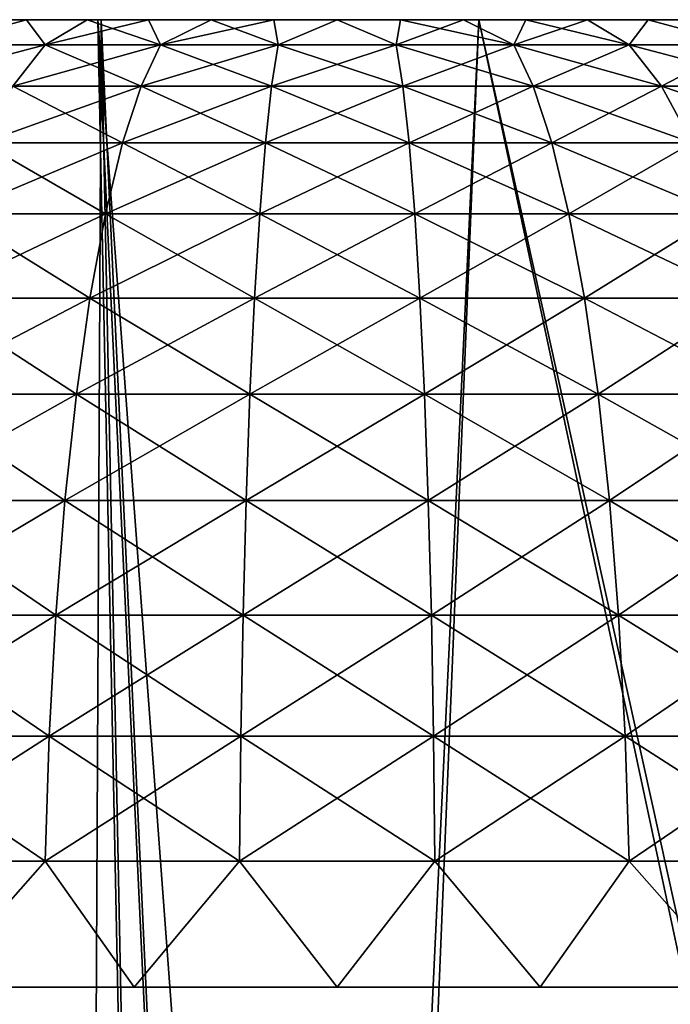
# Model space of a CAD drawing. Header units: millimetres. Extents: x -68 to 68, y 0 to 255.
# Tile 15 of 217: x -59.16 to -57.81, y 27.96 to 30. Entities that reach past the tile are written whole.
import ezdxf

# ---------------------------------------------------------------- set-up
doc = ezdxf.new("R2010")
doc.units = ezdxf.units.MM
doc.header["$LTSCALE"] = 41.718519
for name, color, linetype in [('15', 7, 'CONTINUOUS'), ('2', 7, 'CONTINUOUS'), ('5', 7, 'CONTINUOUS'), ('86', 7, 'CONTINUOUS'), ('87', 7, 'CONTINUOUS'), ('88', 7, 'CONTINUOUS'), ('9', 7, 'CONTINUOUS')]:
    doc.layers.add(name, color=color, linetype=linetype)

msp = doc.modelspace()

# ---------------------------------------------------------------- linework, layer by layer
at = {"layer": '15', "color": 252, "linetype": 'Continuous', "true_color": 0x96918c}
for points in [[(-64.5438, 30, -9.5742), (-64.9358, 30, -6.3956), (-42.8, 30, -7.8433), (-64.5438, 30, -9.5742)], [(-42.8, 30, -7.8433), (-64.9358, 30, -6.3956), (-43.1954, 30, -5.2449), (-42.8, 30, -7.8433)], [(-43.1954, 30, -5.2449), (-64.9358, 30, -6.3956), (-58.7367, 30, -4.3658), (-43.1954, 30, -5.2449)], [(-58.7367, 30, -4.3658), (-64.9358, 30, -6.3956), (-59.2074, 30, -4.3146), (-58.7367, 30, -4.3658)], [(-64.9358, 30, 6.3956), (-64.5438, 30, 9.5742), (-42.8, 30, 7.8433), (-64.9358, 30, 6.3956)], [(-43.1954, 30, 5.2449), (-64.9358, 30, 6.3956), (-42.8, 30, 7.8433), (-43.1954, 30, 5.2449)], [(-64.9358, 30, 6.3956), (-43.1954, 30, 5.2449), (-58.2633, 30, 4.3658), (-64.9358, 30, 6.3956)], [(-59.2074, 30, 4.3146), (-64.9358, 30, 6.3956), (-58.7367, 30, 4.3658), (-59.2074, 30, 4.3146)], [(-58.7367, 30, 4.3658), (-64.9358, 30, 6.3956), (-58.2633, 30, 4.3658), (-58.7367, 30, 4.3658)], [(-63.9962, 30, -12.7296), (-64.5438, 30, -9.5742), (-42.2483, 30, -10.4133), (-63.9962, 30, -12.7296)], [(-42.2483, 30, -10.4133), (-64.5438, 30, -9.5742), (-42.8, 30, -7.8433), (-42.2483, 30, -10.4133)], [(-64.5438, 30, 9.5742), (-63.9962, 30, 12.7296), (-42.2483, 30, 10.4133), (-64.5438, 30, 9.5742)], [(-42.8, 30, 7.8433), (-64.5438, 30, 9.5742), (-42.2483, 30, 10.4133), (-42.8, 30, 7.8433)], [(-63.2945, 30, -15.8545), (-63.9962, 30, -12.7296), (-40.6851, 30, -15.4298), (-63.2945, 30, -15.8545)], [(-40.6851, 30, -15.4298), (-63.9962, 30, -12.7296), (-41.5425, 30, -12.9452), (-40.6851, 30, -15.4298)], [(-41.5425, 30, -12.9452), (-63.9962, 30, -12.7296), (-42.2483, 30, -10.4133), (-41.5425, 30, -12.9452)], [(-63.9962, 30, 12.7296), (-63.2945, 30, 15.8545), (-41.5425, 30, 12.9452), (-63.9962, 30, 12.7296)], [(-42.2483, 30, 10.4133), (-63.9962, 30, 12.7296), (-41.5425, 30, 12.9452), (-42.2483, 30, 10.4133)], [(-62.4404, 30, -18.941), (-63.2945, 30, -15.8545), (-39.6792, 30, -17.8582), (-62.4404, 30, -18.941)], [(-39.6792, 30, -17.8582), (-63.2945, 30, -15.8545), (-40.6851, 30, -15.4298), (-39.6792, 30, -17.8582)], [(-63.2945, 30, 15.8545), (-62.4404, 30, 18.941), (-39.6792, 30, 17.8582), (-63.2945, 30, 15.8545)], [(-41.5425, 30, 12.9452), (-63.2945, 30, 15.8545), (-40.6851, 30, 15.4298), (-41.5425, 30, 12.9452)], [(-40.6851, 30, 15.4298), (-63.2945, 30, 15.8545), (-39.6792, 30, 17.8582), (-40.6851, 30, 15.4298)], [(-61.4357, 30, -21.9821), (-62.4404, 30, -18.941), (-38.5286, 30, -20.2214), (-61.4357, 30, -21.9821)], [(-38.5286, 30, -20.2214), (-62.4404, 30, -18.941), (-39.6792, 30, -17.8582), (-38.5286, 30, -20.2214)], [(-62.4404, 30, 18.941), (-61.4357, 30, 21.9821), (-38.5286, 30, 20.2214), (-62.4404, 30, 18.941)], [(-39.6792, 30, 17.8582), (-62.4404, 30, 18.941), (-38.5286, 30, 20.2214), (-39.6792, 30, 17.8582)], [(-60.2832, 30, -24.9701), (-61.4357, 30, -21.9821), (-35.8103, 30, -24.718), (-60.2832, 30, -24.9701)], [(-35.8103, 30, -24.718), (-61.4357, 30, -21.9821), (-37.2374, 30, -22.5107), (-35.8103, 30, -24.718)], [(-37.2374, 30, -22.5107), (-61.4357, 30, -21.9821), (-38.5286, 30, -20.2214), (-37.2374, 30, -22.5107)], [(-61.4357, 30, 21.9821), (-60.2832, 30, 24.9701), (-37.2374, 30, 22.5107), (-61.4357, 30, 21.9821)], [(-38.5286, 30, 20.2214), (-61.4357, 30, 21.9821), (-37.2374, 30, 22.5107), (-38.5286, 30, 20.2214)], [(-58.9853, 30, -27.898), (-60.2832, 30, -24.9701), (-34.2525, 30, -26.8351), (-58.9853, 30, -27.898)], [(-34.2525, 30, -26.8351), (-60.2832, 30, -24.9701), (-35.8103, 30, -24.718), (-34.2525, 30, -26.8351)], [(-60.2832, 30, 24.9701), (-58.9853, 30, 27.898), (-34.2525, 30, 26.8351), (-60.2832, 30, 24.9701)], [(-37.2374, 30, 22.5107), (-60.2832, 30, 24.9701), (-35.8103, 30, 24.718), (-37.2374, 30, 22.5107)], [(-35.8103, 30, 24.718), (-60.2832, 30, 24.9701), (-34.2525, 30, 26.8351), (-35.8103, 30, 24.718)], [(-57.5454, 30, -30.7586), (-58.9853, 30, -27.898), (-32.5697, 30, -28.8543), (-57.5454, 30, -30.7586)], [(-32.5697, 30, -28.8543), (-58.9853, 30, -27.898), (-34.2525, 30, -26.8351), (-32.5697, 30, -28.8543)], [(-58.9853, 30, 27.898), (-57.5454, 30, 30.7586), (-32.5697, 30, 28.8543), (-58.9853, 30, 27.898)], [(-34.2525, 30, 26.8351), (-58.9853, 30, 27.898), (-32.5697, 30, 28.8543), (-34.2525, 30, 26.8351)], [(-58.2633, 30, -4.3658), (-43.1954, 30, -5.2449), (-58.7367, 30, -4.3658), (-58.2633, 30, -4.3658)], [(-58.2633, 30, 4.3658), (-43.1954, 30, 5.2449), (-57.7926, 30, 4.3146), (-58.2633, 30, 4.3658)], [(-57.7926, 30, -4.3146), (-43.1954, 30, -5.2449), (-58.2633, 30, -4.3658), (-57.7926, 30, -4.3146)]]:
    msp.add_3dface(points, dxfattribs=at)
at = {"layer": '2', "color": 7, "linetype": 'Continuous', "true_color": 0xf5f5f5}
for points in [[(-58.2068, 30, 31.1122), (-59.6633, 30, 28.2186), (-60.5109, 30, 29.9111), (-58.2068, 30, 31.1122)], [(-58.9951, 30, 32.7998), (-58.2068, 30, 31.1122), (-60.5109, 30, 29.9111), (-58.9951, 30, 32.7998)], [(-59.6633, 30, -28.2186), (-58.2068, 30, -31.1122), (-60.505, 30, -29.9231), (-59.6633, 30, -28.2186)], [(-60.505, 30, -29.9231), (-58.2068, 30, -31.1122), (-58.9886, 30, -32.8116), (-60.505, 30, -29.9231)], [(-56.6101, 30, 33.9308), (-58.2068, 30, 31.1122), (-58.9951, 30, 32.7998), (-56.6101, 30, 33.9308)], [(-57.3414, 30, 35.612), (-56.6101, 30, 33.9308), (-58.9951, 30, 32.7998), (-57.3414, 30, 35.612)], [(-58.2068, 30, -31.1122), (-56.6101, 30, -33.9308), (-58.9886, 30, -32.8116), (-58.2068, 30, -31.1122)], [(-58.9886, 30, -32.8116), (-56.6101, 30, -33.9308), (-57.3343, 30, -35.6234), (-58.9886, 30, -32.8116)]]:
    msp.add_3dface(points, dxfattribs=at)
at = {"layer": '5', "color": 7, "linetype": 'Continuous', "true_color": 0xf5f5f5}
for points in [[(-58.9951, 30, 32.7998), (-60.5109, 30, 29.9111), (-58.3856, 0.2869, 31.2077), (-58.9951, 30, 32.7998)], [(-58.3856, 0.2869, 31.2077), (-60.5109, 30, 29.9111), (-59.1339, 0.2869, 29.7655), (-58.3856, 0.2869, 31.2077)], [(-59.1339, 0.2869, 29.7655), (-60.5109, 30, 29.9111), (-59.8465, 0.2869, 28.3053), (-59.1339, 0.2869, 29.7655)], [(-60.505, 30, -29.9231), (-58.9886, 30, -32.8116), (-59.1339, 0.2869, -29.7655), (-60.505, 30, -29.9231)], [(-59.8465, 0.2869, -28.3053), (-60.505, 30, -29.9231), (-59.1339, 0.2869, -29.7655), (-59.8465, 0.2869, -28.3053)], [(-59.1339, 0.2869, -29.7655), (-58.9886, 30, -32.8116), (-58.3856, 0.2869, -31.2077), (-59.1339, 0.2869, -29.7655)], [(-57.3414, 30, 35.612), (-58.9951, 30, 32.7998), (-56.7839, 0.2869, 34.035), (-57.3414, 30, 35.612)], [(-56.7839, 0.2869, 34.035), (-58.9951, 30, 32.7998), (-57.6021, 0.2869, 32.6312), (-56.7839, 0.2869, 34.035)], [(-57.6021, 0.2869, 32.6312), (-58.9951, 30, 32.7998), (-58.3856, 0.2869, 31.2077), (-57.6021, 0.2869, 32.6312)], [(-58.9886, 30, -32.8116), (-57.3343, 30, -35.6234), (-57.6021, 0.2869, -32.6312), (-58.9886, 30, -32.8116)], [(-58.3856, 0.2869, -31.2077), (-58.9886, 30, -32.8116), (-57.6021, 0.2869, -32.6312), (-58.3856, 0.2869, -31.2077)]]:
    msp.add_3dface(points, dxfattribs=at)
at = {"layer": '86', "linetype": 'Continuous'}
for points in [[(-59.3359, 29.948, 2.098), (-59.1042, 29.948, 2.176), (-59.143, 30, 1.8938), (-59.3359, 29.948, 2.098)], [(-59.2653, 30, 1.8478), (-59.3359, 29.948, 2.098), (-59.143, 30, 1.8938), (-59.2653, 30, 1.8478)], [(-59.143, 30, 1.8938), (-59.1042, 29.948, 2.176), (-59.0175, 30, 1.9319), (-59.143, 30, 1.8938)], [(-59.1042, 29.948, 2.176), (-58.8654, 29.948, 2.2286), (-59.0175, 30, 1.9319), (-59.1042, 29.948, 2.176)], [(-59.0175, 30, 1.9319), (-58.8654, 29.948, 2.2286), (-58.8903, 30, 1.9615), (-59.0175, 30, 1.9319)], [(-58.8903, 30, 1.9615), (-58.8654, 29.948, 2.2286), (-58.761, 30, 1.9829), (-58.8903, 30, 1.9615)], [(-58.8654, 29.948, 2.2286), (-58.6223, 29.948, 2.2551), (-58.761, 30, 1.9829), (-58.8654, 29.948, 2.2286)], [(-58.761, 30, 1.9829), (-58.6223, 29.948, 2.2551), (-58.6309, 30, 1.9957), (-58.761, 30, 1.9829)], [(-58.6309, 30, 1.9957), (-58.6223, 29.948, 2.2551), (-58.5, 30, 2), (-58.6309, 30, 1.9957)], [(-58.6223, 29.948, 2.2551), (-58.3777, 29.948, 2.2551), (-58.5, 30, 2), (-58.6223, 29.948, 2.2551)], [(-58.5, 30, 2), (-58.3777, 29.948, 2.2551), (-58.3691, 30, 1.9957), (-58.5, 30, 2)], [(-58.3777, 29.948, 2.2551), (-58.1346, 29.948, 2.2286), (-58.3691, 30, 1.9957), (-58.3777, 29.948, 2.2551)], [(-58.3691, 30, 1.9957), (-58.1346, 29.948, 2.2286), (-58.239, 30, 1.9829), (-58.3691, 30, 1.9957)], [(-58.239, 30, 1.9829), (-58.1346, 29.948, 2.2286), (-58.1097, 30, 1.9615), (-58.239, 30, 1.9829)], [(-58.1346, 29.948, 2.2286), (-57.8958, 29.948, 2.176), (-58.1097, 30, 1.9615), (-58.1346, 29.948, 2.2286)], [(-58.1097, 30, 1.9615), (-57.8958, 29.948, 2.176), (-57.9825, 30, 1.9319), (-58.1097, 30, 1.9615)], [(-57.9825, 30, 1.9319), (-57.8958, 29.948, 2.176), (-57.857, 30, 1.8938), (-57.9825, 30, 1.9319)], [(-57.8958, 29.948, 2.176), (-57.6641, 29.948, 2.098), (-57.857, 30, 1.8938), (-57.8958, 29.948, 2.176)], [(-57.857, 30, 1.8938), (-57.6641, 29.948, 2.098), (-57.7347, 30, 1.8478), (-57.857, 30, 1.8938)], [(-59.3359, 29.948, 2.098), (-59.171, 29.8627, 2.4166), (-59.1042, 29.948, 2.176), (-59.3359, 29.948, 2.098)], [(-59.171, 29.8627, 2.4166), (-58.9057, 29.8627, 2.475), (-59.1042, 29.948, 2.176), (-59.171, 29.8627, 2.4166)], [(-59.1042, 29.948, 2.176), (-58.9057, 29.8627, 2.475), (-58.8654, 29.948, 2.2286), (-59.1042, 29.948, 2.176)], [(-58.9057, 29.8627, 2.475), (-58.6358, 29.8627, 2.5043), (-58.8654, 29.948, 2.2286), (-58.9057, 29.8627, 2.475)], [(-58.8654, 29.948, 2.2286), (-58.6358, 29.8627, 2.5043), (-58.6223, 29.948, 2.2551), (-58.8654, 29.948, 2.2286)], [(-58.6358, 29.8627, 2.5043), (-58.3642, 29.8627, 2.5043), (-58.6223, 29.948, 2.2551), (-58.6358, 29.8627, 2.5043)], [(-58.6223, 29.948, 2.2551), (-58.3642, 29.8627, 2.5043), (-58.3777, 29.948, 2.2551), (-58.6223, 29.948, 2.2551)], [(-58.3642, 29.8627, 2.5043), (-58.0943, 29.8627, 2.475), (-58.3777, 29.948, 2.2551), (-58.3642, 29.8627, 2.5043)], [(-58.3777, 29.948, 2.2551), (-58.0943, 29.8627, 2.475), (-58.1346, 29.948, 2.2286), (-58.3777, 29.948, 2.2551)], [(-58.0943, 29.8627, 2.475), (-57.829, 29.8627, 2.4166), (-58.1346, 29.948, 2.2286), (-58.0943, 29.8627, 2.475)], [(-58.1346, 29.948, 2.2286), (-57.829, 29.8627, 2.4166), (-57.8958, 29.948, 2.176), (-58.1346, 29.948, 2.2286)], [(-57.829, 29.8627, 2.4166), (-57.5717, 29.8627, 2.3299), (-57.8958, 29.948, 2.176), (-57.829, 29.8627, 2.4166)], [(-57.8958, 29.948, 2.176), (-57.5717, 29.8627, 2.3299), (-57.6641, 29.948, 2.098), (-57.8958, 29.948, 2.176)], [(-59.2342, 29.7456, 2.6443), (-58.944, 29.7456, 2.7082), (-59.171, 29.8627, 2.4166), (-59.2342, 29.7456, 2.6443)], [(-59.171, 29.8627, 2.4166), (-58.944, 29.7456, 2.7082), (-58.9057, 29.8627, 2.475), (-59.171, 29.8627, 2.4166)], [(-58.944, 29.7456, 2.7082), (-58.6486, 29.7456, 2.7403), (-58.9057, 29.8627, 2.475), (-58.944, 29.7456, 2.7082)], [(-58.9057, 29.8627, 2.475), (-58.6486, 29.7456, 2.7403), (-58.6358, 29.8627, 2.5043), (-58.9057, 29.8627, 2.475)], [(-58.6486, 29.7456, 2.7403), (-58.3514, 29.7456, 2.7403), (-58.6358, 29.8627, 2.5043), (-58.6486, 29.7456, 2.7403)], [(-58.6358, 29.8627, 2.5043), (-58.3514, 29.7456, 2.7403), (-58.3642, 29.8627, 2.5043), (-58.6358, 29.8627, 2.5043)], [(-58.3514, 29.7456, 2.7403), (-58.056, 29.7456, 2.7082), (-58.3642, 29.8627, 2.5043), (-58.3514, 29.7456, 2.7403)], [(-58.3642, 29.8627, 2.5043), (-58.056, 29.7456, 2.7082), (-58.0943, 29.8627, 2.475), (-58.3642, 29.8627, 2.5043)], [(-58.056, 29.7456, 2.7082), (-57.7658, 29.7456, 2.6443), (-58.0943, 29.8627, 2.475), (-58.056, 29.7456, 2.7082)], [(-58.0943, 29.8627, 2.475), (-57.7658, 29.7456, 2.6443), (-57.829, 29.8627, 2.4166), (-58.0943, 29.8627, 2.475)], [(-57.7658, 29.7456, 2.6443), (-57.4842, 29.7456, 2.5495), (-57.829, 29.8627, 2.4166), (-57.7658, 29.7456, 2.6443)], [(-57.829, 29.8627, 2.4166), (-57.4842, 29.7456, 2.5495), (-57.5717, 29.8627, 2.3299), (-57.829, 29.8627, 2.4166)], [(-59.2928, 29.5986, 2.8554), (-58.9794, 29.5986, 2.9244), (-59.2342, 29.7456, 2.6443), (-59.2928, 29.5986, 2.8554)], [(-59.2342, 29.7456, 2.6443), (-58.9794, 29.5986, 2.9244), (-58.944, 29.7456, 2.7082), (-59.2342, 29.7456, 2.6443)], [(-58.9794, 29.5986, 2.9244), (-58.6604, 29.5986, 2.9591), (-58.944, 29.7456, 2.7082), (-58.9794, 29.5986, 2.9244)], [(-58.944, 29.7456, 2.7082), (-58.6604, 29.5986, 2.9591), (-58.6486, 29.7456, 2.7403), (-58.944, 29.7456, 2.7082)], [(-58.6604, 29.5986, 2.9591), (-58.3396, 29.5986, 2.9591), (-58.6486, 29.7456, 2.7403), (-58.6604, 29.5986, 2.9591)], [(-58.6486, 29.7456, 2.7403), (-58.3396, 29.5986, 2.9591), (-58.3514, 29.7456, 2.7403), (-58.6486, 29.7456, 2.7403)], [(-58.3396, 29.5986, 2.9591), (-58.0206, 29.5986, 2.9244), (-58.3514, 29.7456, 2.7403), (-58.3396, 29.5986, 2.9591)], [(-58.3514, 29.7456, 2.7403), (-58.0206, 29.5986, 2.9244), (-58.056, 29.7456, 2.7082), (-58.3514, 29.7456, 2.7403)], [(-58.0206, 29.5986, 2.9244), (-57.7072, 29.5986, 2.8554), (-58.056, 29.7456, 2.7082), (-58.0206, 29.5986, 2.9244)], [(-58.056, 29.7456, 2.7082), (-57.7072, 29.5986, 2.8554), (-57.7658, 29.7456, 2.6443), (-58.056, 29.7456, 2.7082)], [(-59.3458, 29.4244, 3.0462), (-59.0115, 29.4244, 3.1198), (-59.2928, 29.5986, 2.8554), (-59.3458, 29.4244, 3.0462)], [(-59.2928, 29.5986, 2.8554), (-59.0115, 29.4244, 3.1198), (-58.9794, 29.5986, 2.9244), (-59.2928, 29.5986, 2.8554)], [(-59.0115, 29.4244, 3.1198), (-58.6712, 29.4244, 3.1568), (-58.9794, 29.5986, 2.9244), (-59.0115, 29.4244, 3.1198)], [(-58.9794, 29.5986, 2.9244), (-58.6712, 29.4244, 3.1568), (-58.6604, 29.5986, 2.9591), (-58.9794, 29.5986, 2.9244)], [(-58.6712, 29.4244, 3.1568), (-58.3288, 29.4244, 3.1568), (-58.6604, 29.5986, 2.9591), (-58.6712, 29.4244, 3.1568)], [(-58.6604, 29.5986, 2.9591), (-58.3288, 29.4244, 3.1568), (-58.3396, 29.5986, 2.9591), (-58.6604, 29.5986, 2.9591)], [(-58.3288, 29.4244, 3.1568), (-57.9885, 29.4244, 3.1198), (-58.3396, 29.5986, 2.9591), (-58.3288, 29.4244, 3.1568)], [(-58.3396, 29.5986, 2.9591), (-57.9885, 29.4244, 3.1198), (-58.0206, 29.5986, 2.9244), (-58.3396, 29.5986, 2.9591)], [(-57.9885, 29.4244, 3.1198), (-57.6542, 29.4244, 3.0462), (-58.0206, 29.5986, 2.9244), (-57.9885, 29.4244, 3.1198)], [(-58.0206, 29.5986, 2.9244), (-57.6542, 29.4244, 3.0462), (-57.7072, 29.5986, 2.8554), (-58.0206, 29.5986, 2.9244)], [(-59.3922, 29.2257, 3.2135), (-59.0396, 29.2257, 3.2911), (-59.3458, 29.4244, 3.0462), (-59.3922, 29.2257, 3.2135)], [(-59.3458, 29.4244, 3.0462), (-59.0396, 29.2257, 3.2911), (-59.0115, 29.4244, 3.1198), (-59.3458, 29.4244, 3.0462)], [(-59.0396, 29.2257, 3.2911), (-58.6806, 29.2257, 3.3302), (-59.0115, 29.4244, 3.1198), (-59.0396, 29.2257, 3.2911)], [(-59.0115, 29.4244, 3.1198), (-58.6806, 29.2257, 3.3302), (-58.6712, 29.4244, 3.1568), (-59.0115, 29.4244, 3.1198)], [(-58.6806, 29.2257, 3.3302), (-58.3194, 29.2257, 3.3302), (-58.6712, 29.4244, 3.1568), (-58.6806, 29.2257, 3.3302)], [(-58.6712, 29.4244, 3.1568), (-58.3194, 29.2257, 3.3302), (-58.3288, 29.4244, 3.1568), (-58.6712, 29.4244, 3.1568)], [(-58.3194, 29.2257, 3.3302), (-57.9604, 29.2257, 3.2911), (-58.3288, 29.4244, 3.1568), (-58.3194, 29.2257, 3.3302)], [(-58.3288, 29.4244, 3.1568), (-57.9604, 29.2257, 3.2911), (-57.9885, 29.4244, 3.1198), (-58.3288, 29.4244, 3.1568)], [(-57.9604, 29.2257, 3.2911), (-57.6078, 29.2257, 3.2135), (-57.9885, 29.4244, 3.1198), (-57.9604, 29.2257, 3.2911)], [(-57.9885, 29.4244, 3.1198), (-57.6078, 29.2257, 3.2135), (-57.6542, 29.4244, 3.0462), (-57.9885, 29.4244, 3.1198)], [(-59.4313, 29.0061, 3.3544), (-59.0632, 29.0061, 3.4354), (-59.3922, 29.2257, 3.2135), (-59.4313, 29.0061, 3.3544)], [(-59.3922, 29.2257, 3.2135), (-59.0632, 29.0061, 3.4354), (-59.0396, 29.2257, 3.2911), (-59.3922, 29.2257, 3.2135)], [(-59.0632, 29.0061, 3.4354), (-58.6885, 29.0061, 3.4762), (-59.0396, 29.2257, 3.2911), (-59.0632, 29.0061, 3.4354)], [(-59.0396, 29.2257, 3.2911), (-58.6885, 29.0061, 3.4762), (-58.6806, 29.2257, 3.3302), (-59.0396, 29.2257, 3.2911)], [(-58.6885, 29.0061, 3.4762), (-58.3115, 29.0061, 3.4762), (-58.6806, 29.2257, 3.3302), (-58.6885, 29.0061, 3.4762)], [(-58.6806, 29.2257, 3.3302), (-58.3115, 29.0061, 3.4762), (-58.3194, 29.2257, 3.3302), (-58.6806, 29.2257, 3.3302)], [(-58.3115, 29.0061, 3.4762), (-57.9368, 29.0061, 3.4354), (-58.3194, 29.2257, 3.3302), (-58.3115, 29.0061, 3.4762)], [(-58.3194, 29.2257, 3.3302), (-57.9368, 29.0061, 3.4354), (-57.9604, 29.2257, 3.2911), (-58.3194, 29.2257, 3.3302)], [(-57.9368, 29.0061, 3.4354), (-57.5687, 29.0061, 3.3544), (-57.9604, 29.2257, 3.2911), (-57.9368, 29.0061, 3.4354)], [(-57.9604, 29.2257, 3.2911), (-57.5687, 29.0061, 3.3544), (-57.6078, 29.2257, 3.2135), (-57.9604, 29.2257, 3.2911)], [(-59.4625, 28.7694, 3.4664), (-59.082, 28.7694, 3.5502), (-59.4313, 29.0061, 3.3544), (-59.4625, 28.7694, 3.4664)], [(-59.4313, 29.0061, 3.3544), (-59.082, 28.7694, 3.5502), (-59.0632, 29.0061, 3.4354), (-59.4313, 29.0061, 3.3544)], [(-59.082, 28.7694, 3.5502), (-58.6948, 28.7694, 3.5923), (-59.0632, 29.0061, 3.4354), (-59.082, 28.7694, 3.5502)], [(-59.0632, 29.0061, 3.4354), (-58.6948, 28.7694, 3.5923), (-58.6885, 29.0061, 3.4762), (-59.0632, 29.0061, 3.4354)], [(-58.6948, 28.7694, 3.5923), (-58.3052, 28.7694, 3.5923), (-58.6885, 29.0061, 3.4762), (-58.6948, 28.7694, 3.5923)], [(-58.6885, 29.0061, 3.4762), (-58.3052, 28.7694, 3.5923), (-58.3115, 29.0061, 3.4762), (-58.6885, 29.0061, 3.4762)], [(-58.3052, 28.7694, 3.5923), (-57.918, 28.7694, 3.5502), (-58.3115, 29.0061, 3.4762), (-58.3052, 28.7694, 3.5923)], [(-58.3115, 29.0061, 3.4762), (-57.918, 28.7694, 3.5502), (-57.9368, 29.0061, 3.4354), (-58.3115, 29.0061, 3.4762)], [(-57.918, 28.7694, 3.5502), (-57.5375, 28.7694, 3.4664), (-57.9368, 29.0061, 3.4354), (-57.918, 28.7694, 3.5502)], [(-57.9368, 29.0061, 3.4354), (-57.5375, 28.7694, 3.4664), (-57.5687, 29.0061, 3.3544), (-57.9368, 29.0061, 3.4354)], [(-59.485, 28.5194, 3.5478), (-59.0957, 28.5194, 3.6335), (-59.4625, 28.7694, 3.4664), (-59.485, 28.5194, 3.5478)], [(-59.4625, 28.7694, 3.4664), (-59.0957, 28.5194, 3.6335), (-59.082, 28.7694, 3.5502), (-59.4625, 28.7694, 3.4664)], [(-59.0957, 28.5194, 3.6335), (-58.6993, 28.5194, 3.6766), (-59.082, 28.7694, 3.5502), (-59.0957, 28.5194, 3.6335)], [(-59.082, 28.7694, 3.5502), (-58.6993, 28.5194, 3.6766), (-58.6948, 28.7694, 3.5923), (-59.082, 28.7694, 3.5502)], [(-58.6993, 28.5194, 3.6766), (-58.3007, 28.5194, 3.6766), (-58.6948, 28.7694, 3.5923), (-58.6993, 28.5194, 3.6766)], [(-58.6948, 28.7694, 3.5923), (-58.3007, 28.5194, 3.6766), (-58.3052, 28.7694, 3.5923), (-58.6948, 28.7694, 3.5923)], [(-58.3007, 28.5194, 3.6766), (-57.9043, 28.5194, 3.6335), (-58.3052, 28.7694, 3.5923), (-58.3007, 28.5194, 3.6766)], [(-58.3052, 28.7694, 3.5923), (-57.9043, 28.5194, 3.6335), (-57.918, 28.7694, 3.5502), (-58.3052, 28.7694, 3.5923)], [(-57.9043, 28.5194, 3.6335), (-57.515, 28.5194, 3.5478), (-57.918, 28.7694, 3.5502), (-57.9043, 28.5194, 3.6335)], [(-57.918, 28.7694, 3.5502), (-57.515, 28.5194, 3.5478), (-57.5375, 28.7694, 3.4664), (-57.918, 28.7694, 3.5502)], [(-59.4987, 28.2606, 3.597), (-59.1039, 28.2606, 3.6839), (-59.485, 28.5194, 3.5478), (-59.4987, 28.2606, 3.597)], [(-59.485, 28.5194, 3.5478), (-59.1039, 28.2606, 3.6839), (-59.0957, 28.5194, 3.6335), (-59.485, 28.5194, 3.5478)], [(-59.1039, 28.2606, 3.6839), (-58.7021, 28.2606, 3.7276), (-59.0957, 28.5194, 3.6335), (-59.1039, 28.2606, 3.6839)], [(-59.0957, 28.5194, 3.6335), (-58.7021, 28.2606, 3.7276), (-58.6993, 28.5194, 3.6766), (-59.0957, 28.5194, 3.6335)], [(-58.7021, 28.2606, 3.7276), (-58.2979, 28.2606, 3.7276), (-58.6993, 28.5194, 3.6766), (-58.7021, 28.2606, 3.7276)], [(-58.6993, 28.5194, 3.6766), (-58.2979, 28.2606, 3.7276), (-58.3007, 28.5194, 3.6766), (-58.6993, 28.5194, 3.6766)], [(-58.2979, 28.2606, 3.7276), (-57.8961, 28.2606, 3.6839), (-58.3007, 28.5194, 3.6766), (-58.2979, 28.2606, 3.7276)], [(-58.3007, 28.5194, 3.6766), (-57.8961, 28.2606, 3.6839), (-57.9043, 28.5194, 3.6335), (-58.3007, 28.5194, 3.6766)], [(-57.8961, 28.2606, 3.6839), (-57.5013, 28.2606, 3.597), (-57.9043, 28.5194, 3.6335), (-57.8961, 28.2606, 3.6839)], [(-57.9043, 28.5194, 3.6335), (-57.5013, 28.2606, 3.597), (-57.515, 28.5194, 3.5478), (-57.9043, 28.5194, 3.6335)], [(-59.4987, 28.2606, 3.597), (-59.3345, 28, 3.656), (-59.1039, 28.2606, 3.6839), (-59.4987, 28.2606, 3.597)], [(-59.3345, 28, 3.656), (-58.9199, 28, 3.7264), (-59.1039, 28.2606, 3.6839), (-59.3345, 28, 3.656)], [(-59.1039, 28.2606, 3.6839), (-58.9199, 28, 3.7264), (-58.7021, 28.2606, 3.7276), (-59.1039, 28.2606, 3.6839)], [(-58.9199, 28, 3.7264), (-58.5, 28, 3.75), (-58.7021, 28.2606, 3.7276), (-58.9199, 28, 3.7264)], [(-58.7021, 28.2606, 3.7276), (-58.5, 28, 3.75), (-58.2979, 28.2606, 3.7276), (-58.7021, 28.2606, 3.7276)], [(-58.5, 28, 3.75), (-58.0801, 28, 3.7264), (-58.2979, 28.2606, 3.7276), (-58.5, 28, 3.75)], [(-58.2979, 28.2606, 3.7276), (-58.0801, 28, 3.7264), (-57.8961, 28.2606, 3.6839), (-58.2979, 28.2606, 3.7276)], [(-58.0801, 28, 3.7264), (-57.6655, 28, 3.656), (-57.8961, 28.2606, 3.6839), (-58.0801, 28, 3.7264)], [(-57.8961, 28.2606, 3.6839), (-57.6655, 28, 3.656), (-57.5013, 28.2606, 3.597), (-57.8961, 28.2606, 3.6839)]]:
    msp.add_3dface(points, dxfattribs=at)
at = {"layer": '87', "linetype": 'Continuous'}
for points in [[(-60.0036, 30, 1.3188), (-59.9143, 30, 1.4141), (-56.9964, 30, 1.3188), (-60.0036, 30, 1.3188)], [(-60.0036, 30, 1.3188), (-56.9964, 30, 1.3188), (-57.7783, 30, 1.25), (-60.0036, 30, 1.3188)], [(-59.2217, 30, 1.25), (-60.0036, 30, 1.3188), (-57.7783, 30, 1.25), (-59.2217, 30, 1.25)], [(-59.9143, 30, -1.4141), (-60.0036, 30, -1.3188), (-57.0857, 30, -1.4141), (-59.9143, 30, -1.4141)], [(-57.0857, 30, -1.4141), (-60.0036, 30, -1.3188), (-56.9964, 30, -1.3188), (-57.0857, 30, -1.4141)], [(-56.9964, 30, -1.3188), (-60.0036, 30, -1.3188), (-59.2217, 30, -1.25), (-56.9964, 30, -1.3188)], [(-59.9143, 30, 1.4141), (-59.8186, 30, 1.5037), (-57.0857, 30, 1.4141), (-59.9143, 30, 1.4141)], [(-59.9143, 30, 1.4141), (-57.0857, 30, 1.4141), (-56.9964, 30, 1.3188), (-59.9143, 30, 1.4141)], [(-59.8186, 30, -1.5037), (-59.9143, 30, -1.4141), (-57.1814, 30, -1.5037), (-59.8186, 30, -1.5037)], [(-57.1814, 30, -1.5037), (-59.9143, 30, -1.4141), (-57.0857, 30, -1.4141), (-57.1814, 30, -1.5037)], [(-59.8186, 30, 1.5037), (-59.7176, 30, 1.5866), (-57.1814, 30, 1.5037), (-59.8186, 30, 1.5037)], [(-59.8186, 30, 1.5037), (-57.1814, 30, 1.5037), (-57.0857, 30, 1.4141), (-59.8186, 30, 1.5037)], [(-59.7176, 30, -1.5866), (-59.8186, 30, -1.5037), (-57.2824, 30, -1.5866), (-59.7176, 30, -1.5866)], [(-57.2824, 30, -1.5866), (-59.8186, 30, -1.5037), (-57.1814, 30, -1.5037), (-57.2824, 30, -1.5866)], [(-59.7176, 30, 1.5866), (-59.6111, 30, 1.6629), (-57.2824, 30, 1.5866), (-59.7176, 30, 1.5866)], [(-59.7176, 30, 1.5866), (-57.2824, 30, 1.5866), (-57.1814, 30, 1.5037), (-59.7176, 30, 1.5866)], [(-59.6111, 30, -1.6629), (-59.7176, 30, -1.5866), (-57.3889, 30, -1.6629), (-59.6111, 30, -1.6629)], [(-57.3889, 30, -1.6629), (-59.7176, 30, -1.5866), (-57.2824, 30, -1.5866), (-57.3889, 30, -1.6629)], [(-59.6111, 30, 1.6629), (-59.5, 30, 1.7321), (-57.3889, 30, 1.6629), (-59.6111, 30, 1.6629)], [(-59.6111, 30, 1.6629), (-57.3889, 30, 1.6629), (-57.2824, 30, 1.5866), (-59.6111, 30, 1.6629)], [(-59.5, 30, -1.7321), (-59.6111, 30, -1.6629), (-57.5, 30, -1.7321), (-59.5, 30, -1.7321)], [(-57.5, 30, -1.7321), (-59.6111, 30, -1.6629), (-57.3889, 30, -1.6629), (-57.5, 30, -1.7321)], [(-59.5, 30, 1.7321), (-59.3846, 30, 1.7937), (-57.5, 30, 1.7321), (-59.5, 30, 1.7321)], [(-59.5, 30, 1.7321), (-57.5, 30, 1.7321), (-57.3889, 30, 1.6629), (-59.5, 30, 1.7321)], [(-59.3846, 30, -1.7937), (-59.5, 30, -1.7321), (-57.6154, 30, -1.7937), (-59.3846, 30, -1.7937)], [(-57.6154, 30, -1.7937), (-59.5, 30, -1.7321), (-57.5, 30, -1.7321), (-57.6154, 30, -1.7937)], [(-59.3846, 30, 1.7937), (-59.2653, 30, 1.8478), (-57.6154, 30, 1.7937), (-59.3846, 30, 1.7937)], [(-59.3846, 30, 1.7937), (-57.6154, 30, 1.7937), (-57.5, 30, 1.7321), (-59.3846, 30, 1.7937)], [(-59.2653, 30, -1.8478), (-59.3846, 30, -1.7937), (-57.7347, 30, -1.8478), (-59.2653, 30, -1.8478)], [(-57.7347, 30, -1.8478), (-59.3846, 30, -1.7937), (-57.6154, 30, -1.7937), (-57.7347, 30, -1.8478)], [(-59.2653, 30, 1.8478), (-59.143, 30, 1.8938), (-57.7347, 30, 1.8478), (-59.2653, 30, 1.8478)], [(-59.2653, 30, 1.8478), (-57.7347, 30, 1.8478), (-57.6154, 30, 1.7937), (-59.2653, 30, 1.8478)], [(-59.143, 30, -1.8938), (-59.2653, 30, -1.8478), (-57.857, 30, -1.8938), (-59.143, 30, -1.8938)], [(-57.857, 30, -1.8938), (-59.2653, 30, -1.8478), (-57.7347, 30, -1.8478), (-57.857, 30, -1.8938)], [(-57.7783, 30, -1.25), (-56.9964, 30, -1.3188), (-59.2217, 30, -1.25), (-57.7783, 30, -1.25)], [(-59.143, 30, 1.8938), (-59.0175, 30, 1.9319), (-57.857, 30, 1.8938), (-59.143, 30, 1.8938)], [(-59.143, 30, 1.8938), (-57.857, 30, 1.8938), (-57.7347, 30, 1.8478), (-59.143, 30, 1.8938)], [(-59.0175, 30, -1.9319), (-59.143, 30, -1.8938), (-57.9825, 30, -1.9319), (-59.0175, 30, -1.9319)], [(-57.9825, 30, -1.9319), (-59.143, 30, -1.8938), (-57.857, 30, -1.8938), (-57.9825, 30, -1.9319)], [(-59.0175, 30, 1.9319), (-58.8903, 30, 1.9615), (-57.9825, 30, 1.9319), (-59.0175, 30, 1.9319)], [(-59.0175, 30, 1.9319), (-57.9825, 30, 1.9319), (-57.857, 30, 1.8938), (-59.0175, 30, 1.9319)], [(-58.8903, 30, -1.9615), (-59.0175, 30, -1.9319), (-58.1097, 30, -1.9615), (-58.8903, 30, -1.9615)], [(-58.1097, 30, -1.9615), (-59.0175, 30, -1.9319), (-57.9825, 30, -1.9319), (-58.1097, 30, -1.9615)], [(-58.8903, 30, 1.9615), (-58.761, 30, 1.9829), (-58.1097, 30, 1.9615), (-58.8903, 30, 1.9615)], [(-58.8903, 30, 1.9615), (-58.1097, 30, 1.9615), (-57.9825, 30, 1.9319), (-58.8903, 30, 1.9615)], [(-58.761, 30, -1.9829), (-58.8903, 30, -1.9615), (-58.239, 30, -1.9829), (-58.761, 30, -1.9829)], [(-58.239, 30, -1.9829), (-58.8903, 30, -1.9615), (-58.1097, 30, -1.9615), (-58.239, 30, -1.9829)], [(-58.761, 30, 1.9829), (-58.6309, 30, 1.9957), (-58.239, 30, 1.9829), (-58.761, 30, 1.9829)], [(-58.761, 30, 1.9829), (-58.239, 30, 1.9829), (-58.1097, 30, 1.9615), (-58.761, 30, 1.9829)], [(-58.6309, 30, -1.9957), (-58.761, 30, -1.9829), (-58.3691, 30, -1.9957), (-58.6309, 30, -1.9957)], [(-58.3691, 30, -1.9957), (-58.761, 30, -1.9829), (-58.239, 30, -1.9829), (-58.3691, 30, -1.9957)], [(-58.6309, 30, 1.9957), (-58.5, 30, 2), (-58.3691, 30, 1.9957), (-58.6309, 30, 1.9957)], [(-58.6309, 30, 1.9957), (-58.3691, 30, 1.9957), (-58.239, 30, 1.9829), (-58.6309, 30, 1.9957)], [(-58.5, 30, -2), (-58.6309, 30, -1.9957), (-58.3691, 30, -1.9957), (-58.5, 30, -2)]]:
    msp.add_3dface(points, dxfattribs=at)
at = {"layer": '88', "linetype": 'Continuous'}
for points in [[(-59.2653, 30, -1.8478), (-59.143, 30, -1.8938), (-59.3359, 29.948, -2.098), (-59.2653, 30, -1.8478)], [(-59.143, 30, -1.8938), (-59.1042, 29.948, -2.176), (-59.3359, 29.948, -2.098), (-59.143, 30, -1.8938)], [(-59.143, 30, -1.8938), (-59.0175, 30, -1.9319), (-59.1042, 29.948, -2.176), (-59.143, 30, -1.8938)], [(-59.0175, 30, -1.9319), (-58.8903, 30, -1.9615), (-59.1042, 29.948, -2.176), (-59.0175, 30, -1.9319)], [(-58.8903, 30, -1.9615), (-58.8654, 29.948, -2.2286), (-59.1042, 29.948, -2.176), (-58.8903, 30, -1.9615)], [(-58.8903, 30, -1.9615), (-58.761, 30, -1.9829), (-58.8654, 29.948, -2.2286), (-58.8903, 30, -1.9615)], [(-58.761, 30, -1.9829), (-58.6309, 30, -1.9957), (-58.8654, 29.948, -2.2286), (-58.761, 30, -1.9829)], [(-58.6309, 30, -1.9957), (-58.6223, 29.948, -2.2551), (-58.8654, 29.948, -2.2286), (-58.6309, 30, -1.9957)], [(-58.6309, 30, -1.9957), (-58.5, 30, -2), (-58.6223, 29.948, -2.2551), (-58.6309, 30, -1.9957)], [(-58.5, 30, -2), (-58.3777, 29.948, -2.2551), (-58.6223, 29.948, -2.2551), (-58.5, 30, -2)], [(-58.5, 30, -2), (-58.3691, 30, -1.9957), (-58.3777, 29.948, -2.2551), (-58.5, 30, -2)], [(-58.3691, 30, -1.9957), (-58.239, 30, -1.9829), (-58.3777, 29.948, -2.2551), (-58.3691, 30, -1.9957)], [(-58.239, 30, -1.9829), (-58.1346, 29.948, -2.2286), (-58.3777, 29.948, -2.2551), (-58.239, 30, -1.9829)], [(-58.239, 30, -1.9829), (-58.1097, 30, -1.9615), (-58.1346, 29.948, -2.2286), (-58.239, 30, -1.9829)], [(-58.1097, 30, -1.9615), (-57.9825, 30, -1.9319), (-58.1346, 29.948, -2.2286), (-58.1097, 30, -1.9615)], [(-57.9825, 30, -1.9319), (-57.8958, 29.948, -2.176), (-58.1346, 29.948, -2.2286), (-57.9825, 30, -1.9319)], [(-57.9825, 30, -1.9319), (-57.857, 30, -1.8938), (-57.8958, 29.948, -2.176), (-57.9825, 30, -1.9319)], [(-57.857, 30, -1.8938), (-57.6641, 29.948, -2.098), (-57.8958, 29.948, -2.176), (-57.857, 30, -1.8938)], [(-57.857, 30, -1.8938), (-57.7347, 30, -1.8478), (-57.6641, 29.948, -2.098), (-57.857, 30, -1.8938)], [(-59.171, 29.8627, -2.4166), (-59.4283, 29.8627, -2.3299), (-59.1042, 29.948, -2.176), (-59.171, 29.8627, -2.4166)], [(-59.1042, 29.948, -2.176), (-59.4283, 29.8627, -2.3299), (-59.3359, 29.948, -2.098), (-59.1042, 29.948, -2.176)], [(-58.9057, 29.8627, -2.475), (-59.171, 29.8627, -2.4166), (-58.8654, 29.948, -2.2286), (-58.9057, 29.8627, -2.475)], [(-58.8654, 29.948, -2.2286), (-59.171, 29.8627, -2.4166), (-59.1042, 29.948, -2.176), (-58.8654, 29.948, -2.2286)], [(-58.6358, 29.8627, -2.5043), (-58.9057, 29.8627, -2.475), (-58.6223, 29.948, -2.2551), (-58.6358, 29.8627, -2.5043)], [(-58.6223, 29.948, -2.2551), (-58.9057, 29.8627, -2.475), (-58.8654, 29.948, -2.2286), (-58.6223, 29.948, -2.2551)], [(-58.3642, 29.8627, -2.5043), (-58.6358, 29.8627, -2.5043), (-58.3777, 29.948, -2.2551), (-58.3642, 29.8627, -2.5043)], [(-58.3777, 29.948, -2.2551), (-58.6358, 29.8627, -2.5043), (-58.6223, 29.948, -2.2551), (-58.3777, 29.948, -2.2551)], [(-58.1346, 29.948, -2.2286), (-58.3642, 29.8627, -2.5043), (-58.3777, 29.948, -2.2551), (-58.1346, 29.948, -2.2286)], [(-58.0943, 29.8627, -2.475), (-58.3642, 29.8627, -2.5043), (-58.1346, 29.948, -2.2286), (-58.0943, 29.8627, -2.475)], [(-57.8958, 29.948, -2.176), (-58.0943, 29.8627, -2.475), (-58.1346, 29.948, -2.2286), (-57.8958, 29.948, -2.176)], [(-57.829, 29.8627, -2.4166), (-58.0943, 29.8627, -2.475), (-57.8958, 29.948, -2.176), (-57.829, 29.8627, -2.4166)], [(-57.6641, 29.948, -2.098), (-57.829, 29.8627, -2.4166), (-57.8958, 29.948, -2.176), (-57.6641, 29.948, -2.098)], [(-57.5717, 29.8627, -2.3299), (-57.829, 29.8627, -2.4166), (-57.6641, 29.948, -2.098), (-57.5717, 29.8627, -2.3299)], [(-58.944, 29.7456, -2.7082), (-59.2342, 29.7456, -2.6443), (-58.9057, 29.8627, -2.475), (-58.944, 29.7456, -2.7082)], [(-58.9057, 29.8627, -2.475), (-59.2342, 29.7456, -2.6443), (-59.171, 29.8627, -2.4166), (-58.9057, 29.8627, -2.475)], [(-58.6486, 29.7456, -2.7403), (-58.944, 29.7456, -2.7082), (-58.6358, 29.8627, -2.5043), (-58.6486, 29.7456, -2.7403)], [(-58.6358, 29.8627, -2.5043), (-58.944, 29.7456, -2.7082), (-58.9057, 29.8627, -2.475), (-58.6358, 29.8627, -2.5043)], [(-58.3514, 29.7456, -2.7403), (-58.6486, 29.7456, -2.7403), (-58.3642, 29.8627, -2.5043), (-58.3514, 29.7456, -2.7403)], [(-58.3642, 29.8627, -2.5043), (-58.6486, 29.7456, -2.7403), (-58.6358, 29.8627, -2.5043), (-58.3642, 29.8627, -2.5043)], [(-58.0943, 29.8627, -2.475), (-58.3514, 29.7456, -2.7403), (-58.3642, 29.8627, -2.5043), (-58.0943, 29.8627, -2.475)], [(-58.056, 29.7456, -2.7082), (-58.3514, 29.7456, -2.7403), (-58.0943, 29.8627, -2.475), (-58.056, 29.7456, -2.7082)], [(-57.829, 29.8627, -2.4166), (-58.056, 29.7456, -2.7082), (-58.0943, 29.8627, -2.475), (-57.829, 29.8627, -2.4166)], [(-57.7658, 29.7456, -2.6443), (-58.056, 29.7456, -2.7082), (-57.829, 29.8627, -2.4166), (-57.7658, 29.7456, -2.6443)], [(-57.5717, 29.8627, -2.3299), (-57.7658, 29.7456, -2.6443), (-57.829, 29.8627, -2.4166), (-57.5717, 29.8627, -2.3299)], [(-58.9794, 29.5986, -2.9244), (-59.2928, 29.5986, -2.8554), (-58.944, 29.7456, -2.7082), (-58.9794, 29.5986, -2.9244)], [(-58.944, 29.7456, -2.7082), (-59.2928, 29.5986, -2.8554), (-59.2342, 29.7456, -2.6443), (-58.944, 29.7456, -2.7082)], [(-58.6604, 29.5986, -2.9591), (-58.9794, 29.5986, -2.9244), (-58.6486, 29.7456, -2.7403), (-58.6604, 29.5986, -2.9591)], [(-58.6486, 29.7456, -2.7403), (-58.9794, 29.5986, -2.9244), (-58.944, 29.7456, -2.7082), (-58.6486, 29.7456, -2.7403)], [(-58.3396, 29.5986, -2.9591), (-58.6604, 29.5986, -2.9591), (-58.3514, 29.7456, -2.7403), (-58.3396, 29.5986, -2.9591)], [(-58.3514, 29.7456, -2.7403), (-58.6604, 29.5986, -2.9591), (-58.6486, 29.7456, -2.7403), (-58.3514, 29.7456, -2.7403)], [(-58.056, 29.7456, -2.7082), (-58.3396, 29.5986, -2.9591), (-58.3514, 29.7456, -2.7403), (-58.056, 29.7456, -2.7082)], [(-58.0206, 29.5986, -2.9244), (-58.3396, 29.5986, -2.9591), (-58.056, 29.7456, -2.7082), (-58.0206, 29.5986, -2.9244)], [(-57.7658, 29.7456, -2.6443), (-58.0206, 29.5986, -2.9244), (-58.056, 29.7456, -2.7082), (-57.7658, 29.7456, -2.6443)], [(-57.7072, 29.5986, -2.8554), (-58.0206, 29.5986, -2.9244), (-57.7658, 29.7456, -2.6443), (-57.7072, 29.5986, -2.8554)], [(-59.0115, 29.4244, -3.1198), (-59.3458, 29.4244, -3.0462), (-58.9794, 29.5986, -2.9244), (-59.0115, 29.4244, -3.1198)], [(-58.9794, 29.5986, -2.9244), (-59.3458, 29.4244, -3.0462), (-59.2928, 29.5986, -2.8554), (-58.9794, 29.5986, -2.9244)], [(-58.6712, 29.4244, -3.1568), (-59.0115, 29.4244, -3.1198), (-58.6604, 29.5986, -2.9591), (-58.6712, 29.4244, -3.1568)], [(-58.6604, 29.5986, -2.9591), (-59.0115, 29.4244, -3.1198), (-58.9794, 29.5986, -2.9244), (-58.6604, 29.5986, -2.9591)], [(-58.3288, 29.4244, -3.1568), (-58.6712, 29.4244, -3.1568), (-58.3396, 29.5986, -2.9591), (-58.3288, 29.4244, -3.1568)], [(-58.3396, 29.5986, -2.9591), (-58.6712, 29.4244, -3.1568), (-58.6604, 29.5986, -2.9591), (-58.3396, 29.5986, -2.9591)], [(-58.0206, 29.5986, -2.9244), (-58.3288, 29.4244, -3.1568), (-58.3396, 29.5986, -2.9591), (-58.0206, 29.5986, -2.9244)], [(-57.9885, 29.4244, -3.1198), (-58.3288, 29.4244, -3.1568), (-58.0206, 29.5986, -2.9244), (-57.9885, 29.4244, -3.1198)], [(-57.7072, 29.5986, -2.8554), (-57.9885, 29.4244, -3.1198), (-58.0206, 29.5986, -2.9244), (-57.7072, 29.5986, -2.8554)], [(-57.6542, 29.4244, -3.0462), (-57.9885, 29.4244, -3.1198), (-57.7072, 29.5986, -2.8554), (-57.6542, 29.4244, -3.0462)], [(-59.0396, 29.2257, -3.2911), (-59.3922, 29.2257, -3.2135), (-59.0115, 29.4244, -3.1198), (-59.0396, 29.2257, -3.2911)], [(-59.0115, 29.4244, -3.1198), (-59.3922, 29.2257, -3.2135), (-59.3458, 29.4244, -3.0462), (-59.0115, 29.4244, -3.1198)], [(-58.6806, 29.2257, -3.3302), (-59.0396, 29.2257, -3.2911), (-58.6712, 29.4244, -3.1568), (-58.6806, 29.2257, -3.3302)], [(-58.6712, 29.4244, -3.1568), (-59.0396, 29.2257, -3.2911), (-59.0115, 29.4244, -3.1198), (-58.6712, 29.4244, -3.1568)], [(-58.3194, 29.2257, -3.3302), (-58.6806, 29.2257, -3.3302), (-58.3288, 29.4244, -3.1568), (-58.3194, 29.2257, -3.3302)], [(-58.3288, 29.4244, -3.1568), (-58.6806, 29.2257, -3.3302), (-58.6712, 29.4244, -3.1568), (-58.3288, 29.4244, -3.1568)], [(-57.9885, 29.4244, -3.1198), (-58.3194, 29.2257, -3.3302), (-58.3288, 29.4244, -3.1568), (-57.9885, 29.4244, -3.1198)], [(-57.9604, 29.2257, -3.2911), (-58.3194, 29.2257, -3.3302), (-57.9885, 29.4244, -3.1198), (-57.9604, 29.2257, -3.2911)], [(-57.6542, 29.4244, -3.0462), (-57.9604, 29.2257, -3.2911), (-57.9885, 29.4244, -3.1198), (-57.6542, 29.4244, -3.0462)], [(-57.6078, 29.2257, -3.2135), (-57.9604, 29.2257, -3.2911), (-57.6542, 29.4244, -3.0462), (-57.6078, 29.2257, -3.2135)], [(-59.0632, 29.0061, -3.4354), (-59.4313, 29.0061, -3.3544), (-59.0396, 29.2257, -3.2911), (-59.0632, 29.0061, -3.4354)], [(-59.0396, 29.2257, -3.2911), (-59.4313, 29.0061, -3.3544), (-59.3922, 29.2257, -3.2135), (-59.0396, 29.2257, -3.2911)], [(-58.6885, 29.0061, -3.4762), (-59.0632, 29.0061, -3.4354), (-58.6806, 29.2257, -3.3302), (-58.6885, 29.0061, -3.4762)], [(-58.6806, 29.2257, -3.3302), (-59.0632, 29.0061, -3.4354), (-59.0396, 29.2257, -3.2911), (-58.6806, 29.2257, -3.3302)], [(-58.3115, 29.0061, -3.4762), (-58.6885, 29.0061, -3.4762), (-58.3194, 29.2257, -3.3302), (-58.3115, 29.0061, -3.4762)], [(-58.3194, 29.2257, -3.3302), (-58.6885, 29.0061, -3.4762), (-58.6806, 29.2257, -3.3302), (-58.3194, 29.2257, -3.3302)], [(-57.9604, 29.2257, -3.2911), (-58.3115, 29.0061, -3.4762), (-58.3194, 29.2257, -3.3302), (-57.9604, 29.2257, -3.2911)], [(-57.9368, 29.0061, -3.4354), (-58.3115, 29.0061, -3.4762), (-57.9604, 29.2257, -3.2911), (-57.9368, 29.0061, -3.4354)], [(-57.6078, 29.2257, -3.2135), (-57.9368, 29.0061, -3.4354), (-57.9604, 29.2257, -3.2911), (-57.6078, 29.2257, -3.2135)], [(-57.5687, 29.0061, -3.3544), (-57.9368, 29.0061, -3.4354), (-57.6078, 29.2257, -3.2135), (-57.5687, 29.0061, -3.3544)], [(-59.082, 28.7694, -3.5502), (-59.4625, 28.7694, -3.4664), (-59.0632, 29.0061, -3.4354), (-59.082, 28.7694, -3.5502)], [(-59.0632, 29.0061, -3.4354), (-59.4625, 28.7694, -3.4664), (-59.4313, 29.0061, -3.3544), (-59.0632, 29.0061, -3.4354)], [(-58.6948, 28.7694, -3.5923), (-59.082, 28.7694, -3.5502), (-58.6885, 29.0061, -3.4762), (-58.6948, 28.7694, -3.5923)], [(-58.6885, 29.0061, -3.4762), (-59.082, 28.7694, -3.5502), (-59.0632, 29.0061, -3.4354), (-58.6885, 29.0061, -3.4762)], [(-58.3052, 28.7694, -3.5923), (-58.6948, 28.7694, -3.5923), (-58.3115, 29.0061, -3.4762), (-58.3052, 28.7694, -3.5923)], [(-58.3115, 29.0061, -3.4762), (-58.6948, 28.7694, -3.5923), (-58.6885, 29.0061, -3.4762), (-58.3115, 29.0061, -3.4762)], [(-57.9368, 29.0061, -3.4354), (-58.3052, 28.7694, -3.5923), (-58.3115, 29.0061, -3.4762), (-57.9368, 29.0061, -3.4354)], [(-57.918, 28.7694, -3.5502), (-58.3052, 28.7694, -3.5923), (-57.9368, 29.0061, -3.4354), (-57.918, 28.7694, -3.5502)], [(-57.5687, 29.0061, -3.3544), (-57.918, 28.7694, -3.5502), (-57.9368, 29.0061, -3.4354), (-57.5687, 29.0061, -3.3544)], [(-57.5375, 28.7694, -3.4664), (-57.918, 28.7694, -3.5502), (-57.5687, 29.0061, -3.3544), (-57.5375, 28.7694, -3.4664)], [(-59.0957, 28.5194, -3.6335), (-59.485, 28.5194, -3.5478), (-59.082, 28.7694, -3.5502), (-59.0957, 28.5194, -3.6335)], [(-59.082, 28.7694, -3.5502), (-59.485, 28.5194, -3.5478), (-59.4625, 28.7694, -3.4664), (-59.082, 28.7694, -3.5502)], [(-58.6993, 28.5194, -3.6766), (-59.0957, 28.5194, -3.6335), (-58.6948, 28.7694, -3.5923), (-58.6993, 28.5194, -3.6766)], [(-58.6948, 28.7694, -3.5923), (-59.0957, 28.5194, -3.6335), (-59.082, 28.7694, -3.5502), (-58.6948, 28.7694, -3.5923)], [(-58.3007, 28.5194, -3.6766), (-58.6993, 28.5194, -3.6766), (-58.3052, 28.7694, -3.5923), (-58.3007, 28.5194, -3.6766)], [(-58.3052, 28.7694, -3.5923), (-58.6993, 28.5194, -3.6766), (-58.6948, 28.7694, -3.5923), (-58.3052, 28.7694, -3.5923)], [(-57.918, 28.7694, -3.5502), (-58.3007, 28.5194, -3.6766), (-58.3052, 28.7694, -3.5923), (-57.918, 28.7694, -3.5502)], [(-57.9043, 28.5194, -3.6335), (-58.3007, 28.5194, -3.6766), (-57.918, 28.7694, -3.5502), (-57.9043, 28.5194, -3.6335)], [(-57.5375, 28.7694, -3.4664), (-57.9043, 28.5194, -3.6335), (-57.918, 28.7694, -3.5502), (-57.5375, 28.7694, -3.4664)], [(-57.515, 28.5194, -3.5478), (-57.9043, 28.5194, -3.6335), (-57.5375, 28.7694, -3.4664), (-57.515, 28.5194, -3.5478)], [(-59.1039, 28.2606, -3.6839), (-59.4987, 28.2606, -3.597), (-59.0957, 28.5194, -3.6335), (-59.1039, 28.2606, -3.6839)], [(-59.0957, 28.5194, -3.6335), (-59.4987, 28.2606, -3.597), (-59.485, 28.5194, -3.5478), (-59.0957, 28.5194, -3.6335)], [(-58.7021, 28.2606, -3.7276), (-59.1039, 28.2606, -3.6839), (-58.6993, 28.5194, -3.6766), (-58.7021, 28.2606, -3.7276)], [(-58.6993, 28.5194, -3.6766), (-59.1039, 28.2606, -3.6839), (-59.0957, 28.5194, -3.6335), (-58.6993, 28.5194, -3.6766)], [(-58.2979, 28.2606, -3.7276), (-58.7021, 28.2606, -3.7276), (-58.3007, 28.5194, -3.6766), (-58.2979, 28.2606, -3.7276)], [(-58.3007, 28.5194, -3.6766), (-58.7021, 28.2606, -3.7276), (-58.6993, 28.5194, -3.6766), (-58.3007, 28.5194, -3.6766)], [(-57.9043, 28.5194, -3.6335), (-58.2979, 28.2606, -3.7276), (-58.3007, 28.5194, -3.6766), (-57.9043, 28.5194, -3.6335)], [(-57.8961, 28.2606, -3.6839), (-58.2979, 28.2606, -3.7276), (-57.9043, 28.5194, -3.6335), (-57.8961, 28.2606, -3.6839)], [(-57.515, 28.5194, -3.5478), (-57.8961, 28.2606, -3.6839), (-57.9043, 28.5194, -3.6335), (-57.515, 28.5194, -3.5478)], [(-57.5013, 28.2606, -3.597), (-57.8961, 28.2606, -3.6839), (-57.515, 28.5194, -3.5478), (-57.5013, 28.2606, -3.597)], [(-59.4987, 28.2606, -3.597), (-59.1039, 28.2606, -3.6839), (-59.3345, 28, -3.656), (-59.4987, 28.2606, -3.597)], [(-59.3345, 28, -3.656), (-59.1039, 28.2606, -3.6839), (-58.9199, 28, -3.7264), (-59.3345, 28, -3.656)], [(-59.1039, 28.2606, -3.6839), (-58.7021, 28.2606, -3.7276), (-58.9199, 28, -3.7264), (-59.1039, 28.2606, -3.6839)], [(-58.9199, 28, -3.7264), (-58.7021, 28.2606, -3.7276), (-58.5, 28, -3.75), (-58.9199, 28, -3.7264)], [(-58.7021, 28.2606, -3.7276), (-58.2979, 28.2606, -3.7276), (-58.5, 28, -3.75), (-58.7021, 28.2606, -3.7276)], [(-58.5, 28, -3.75), (-58.2979, 28.2606, -3.7276), (-58.0801, 28, -3.7264), (-58.5, 28, -3.75)], [(-58.2979, 28.2606, -3.7276), (-57.8961, 28.2606, -3.6839), (-58.0801, 28, -3.7264), (-58.2979, 28.2606, -3.7276)], [(-58.0801, 28, -3.7264), (-57.8961, 28.2606, -3.6839), (-57.6655, 28, -3.656), (-58.0801, 28, -3.7264)], [(-57.8961, 28.2606, -3.6839), (-57.5013, 28.2606, -3.597), (-57.6655, 28, -3.656), (-57.8961, 28.2606, -3.6839)]]:
    msp.add_3dface(points, dxfattribs=at)
at = {"layer": '9', "color": 7, "linetype": 'Continuous', "true_color": 0xf5f5f5}
for points in [[(-58.4772, 24.2869, -30.0591), (-59.6633, 30, -28.2186), (-59.8372, 24.2869, -27.2515), (-58.4772, 24.2869, -30.0591)], [(-59.8093, 24.2869, 27.3127), (-59.6633, 30, 28.2186), (-58.4421, 24.2869, 30.1274), (-59.8093, 24.2869, 27.3127)], [(-58.2068, 30, -31.1122), (-59.6633, 30, -28.2186), (-58.4772, 24.2869, -30.0591), (-58.2068, 30, -31.1122)], [(-59.6633, 30, 28.2186), (-58.2068, 30, 31.1122), (-58.4421, 24.2869, 30.1274), (-59.6633, 30, 28.2186)], [(-56.9856, 24.2869, -32.7991), (-58.2068, 30, -31.1122), (-58.4772, 24.2869, -30.0591), (-56.9856, 24.2869, -32.7991)], [(-58.4421, 24.2869, 30.1274), (-58.2068, 30, 31.1122), (-56.9425, 24.2869, 32.8739), (-58.4421, 24.2869, 30.1274)], [(-56.6101, 30, -33.9308), (-58.2068, 30, -31.1122), (-56.9856, 24.2869, -32.7991), (-56.6101, 30, -33.9308)], [(-58.2068, 30, 31.1122), (-56.6101, 30, 33.9308), (-56.9425, 24.2869, 32.8739), (-58.2068, 30, 31.1122)]]:
    msp.add_3dface(points, dxfattribs=at)

doc.saveas('drawing.dxf')
